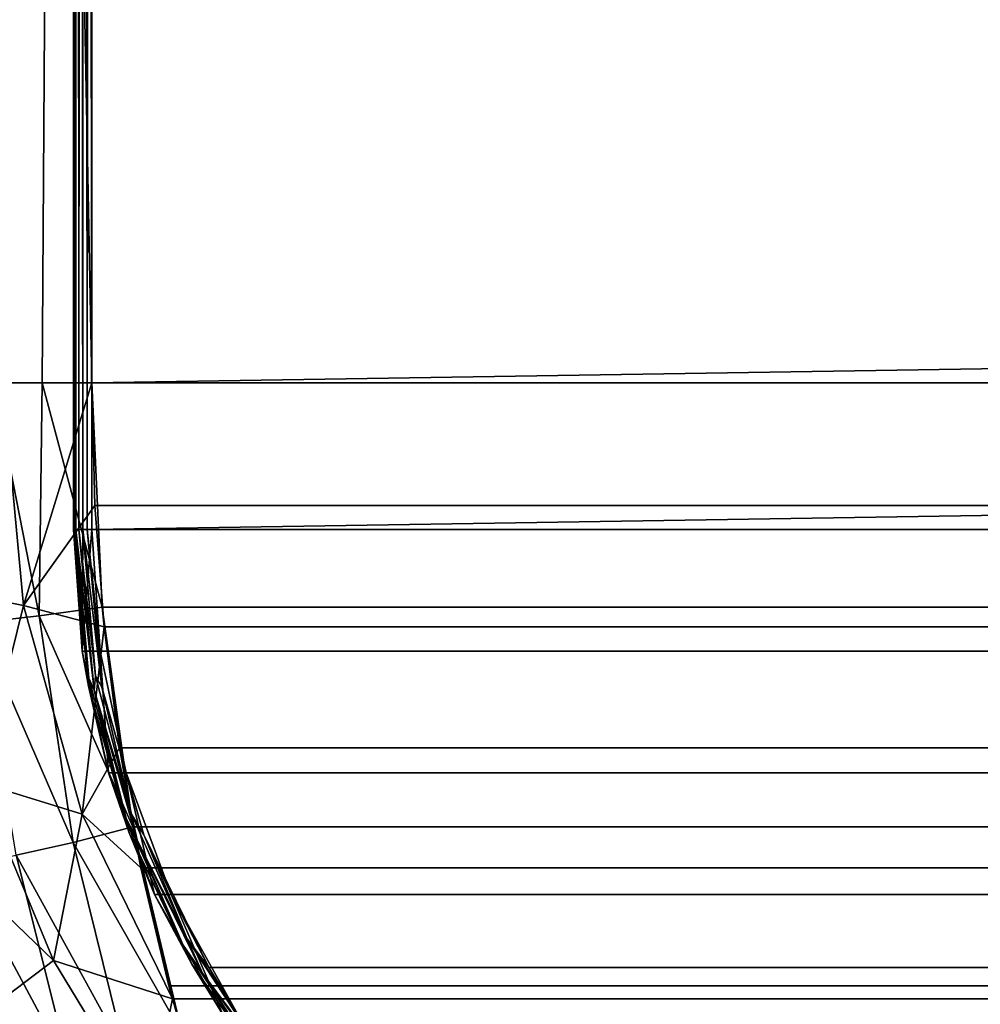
# Model space of a CAD drawing. Header units: inches. Extents: x -14.4 to 14.4, y -0.1 to 14.
# Tile 38 of 250: x -13.2754 to -13.2231, y 2.4261 to 2.4798. Entities that reach past the tile are written whole.
import ezdxf

# ---------------------------------------------------------------- set-up
doc = ezdxf.new("R2010")
doc.units = ezdxf.units.IN
doc.header["$LTSCALE"] = 65.185185
doc.header["$MEASUREMENT"] = 0
for name, color, linetype in [('100', 7, 'CONTINUOUS'), ('102', 7, 'CONTINUOUS'), ('103', 7, 'CONTINUOUS'), ('107', 7, 'CONTINUOUS'), ('110', 7, 'CONTINUOUS'), ('113', 7, 'CONTINUOUS'), ('117', 7, 'CONTINUOUS'), ('127', 7, 'CONTINUOUS'), ('128', 7, 'CONTINUOUS'), ('129', 7, 'CONTINUOUS'), ('130', 7, 'CONTINUOUS'), ('131', 7, 'CONTINUOUS'), ('132', 7, 'CONTINUOUS'), ('133', 7, 'CONTINUOUS'), ('135', 7, 'CONTINUOUS'), ('136', 7, 'CONTINUOUS'), ('137', 7, 'CONTINUOUS'), ('140', 7, 'CONTINUOUS'), ('180', 7, 'CONTINUOUS'), ('181', 7, 'CONTINUOUS'), ('190', 7, 'CONTINUOUS'), ('193', 7, 'CONTINUOUS'), ('2', 7, 'CONTINUOUS'), ('250', 7, 'CONTINUOUS'), ('255', 7, 'CONTINUOUS'), ('323', 7, 'CONTINUOUS'), ('328', 7, 'CONTINUOUS'), ('8', 7, 'CONTINUOUS'), ('98', 7, 'CONTINUOUS')]:
    doc.layers.add(name, color=color, linetype=linetype)

msp = doc.modelspace()

# ---------------------------------------------------------------- linework, layer by layer
at = {"layer": '100', "color": 7, "linetype": 'Continuous'}
for points in [[(-13.2715, 2.875, 0.051), (13.2715, 2.875, 0.051), (-13.2715, 2.46, 0.051), (-13.2715, 2.875, 0.051)], [(-13.2715, 2.46, 0.051), (13.2715, 2.875, 0.051), (13.2715, 2.46, 0.051), (-13.2715, 2.46, 0.051)]]:
    msp.add_3dface(points, dxfattribs=at)
at = {"layer": '102', "color": 7, "linetype": 'Continuous'}
for points in [[(-13.2715, 2.875, 10.394836), (13.2715, 2.875, 10.394836), (-13.2715, 2.452, 10.394836), (-13.2715, 2.875, 10.394836)], [(-13.2715, 2.452, 10.394836), (13.2715, 2.875, 10.394836), (13.2715, 2.452, 10.394836), (-13.2715, 2.452, 10.394836)]]:
    msp.add_3dface(points, dxfattribs=at)
at = {"layer": '103', "color": 7, "linetype": 'Continuous'}
for points in [[(13.2715, 2.875, 0.081), (-13.2715, 2.875, 0.081), (13.2715, 2.452, 0.081), (13.2715, 2.875, 0.081)], [(-13.2715, 2.875, 0.081), (-13.2715, 2.452, 0.081), (13.2715, 2.452, 0.081), (-13.2715, 2.875, 0.081)]]:
    msp.add_3dface(points, dxfattribs=at)
at = {"layer": '107', "color": 7, "linetype": 'Continuous'}
for points in [[(-13.2715, 2.452, 10.394836), (13.2715, 2.452, 10.394836), (13.27104, 2.445369, 10.394366), (-13.2715, 2.452, 10.394836)], [(-13.27104, 2.445369, 10.394366), (-13.2715, 2.452, 10.394836), (13.27104, 2.445369, 10.394366), (-13.27104, 2.445369, 10.394366)], [(-13.269632, 2.438741, 10.392927), (-13.27104, 2.445369, 10.394366), (13.269632, 2.438741, 10.392927), (-13.269632, 2.438741, 10.392927)], [(13.269632, 2.438741, 10.392927), (-13.27104, 2.445369, 10.394366), (13.27104, 2.445369, 10.394366), (13.269632, 2.438741, 10.392927)], [(-13.267179, 2.432113, 10.390421), (-13.269632, 2.438741, 10.392927), (13.267179, 2.432113, 10.390421), (-13.267179, 2.432113, 10.390421)], [(13.267179, 2.432113, 10.390421), (-13.269632, 2.438741, 10.392927), (13.269632, 2.438741, 10.392927), (13.267179, 2.432113, 10.390421)], [(-13.265131, 2.428138, 10.388328), (-13.267179, 2.432113, 10.390421), (13.265158, 2.428185, 10.388356), (-13.265131, 2.428138, 10.388328)], [(13.265158, 2.428185, 10.388356), (-13.267179, 2.432113, 10.390421), (13.267179, 2.432113, 10.390421), (13.265158, 2.428185, 10.388356)], [(13.263536, 2.425568, 10.386699), (-13.265131, 2.428138, 10.388328), (13.265158, 2.428185, 10.388356), (13.263536, 2.425568, 10.386699)], [(-13.263536, 2.425568, 10.386699), (-13.265131, 2.428138, 10.388328), (13.263536, 2.425568, 10.386699), (-13.263536, 2.425568, 10.386699)]]:
    msp.add_3dface(points, dxfattribs=at)
at = {"layer": '110', "color": 7, "linetype": 'Continuous'}
for points in [[(13.2715, 2.452, 0.081), (-13.2715, 2.452, 0.081), (-13.271041, 2.445375, 0.081469), (13.2715, 2.452, 0.081)], [(13.2715, 2.452, 0.081), (-13.271041, 2.445375, 0.081469), (13.271041, 2.445375, 0.081469), (13.2715, 2.452, 0.081)], [(-13.271041, 2.445375, 0.081469), (-13.269632, 2.438742, 0.082909), (13.271041, 2.445375, 0.081469), (-13.271041, 2.445375, 0.081469)], [(13.271041, 2.445375, 0.081469), (-13.269632, 2.438742, 0.082909), (13.269632, 2.438742, 0.082909), (13.271041, 2.445375, 0.081469)], [(-13.269632, 2.438742, 0.082909), (-13.267179, 2.432113, 0.085415), (13.269632, 2.438742, 0.082909), (-13.269632, 2.438742, 0.082909)], [(13.269632, 2.438742, 0.082909), (-13.267179, 2.432113, 0.085415), (13.267179, 2.432113, 0.085415), (13.269632, 2.438742, 0.082909)], [(-13.267179, 2.432113, 0.085415), (-13.263536, 2.425567, 0.089137), (13.267179, 2.432113, 0.085415), (-13.267179, 2.432113, 0.085415)], [(13.267179, 2.432113, 0.085415), (-13.263536, 2.425567, 0.089137), (13.263536, 2.425567, 0.089137), (13.267179, 2.432113, 0.085415)]]:
    msp.add_3dface(points, dxfattribs=at)
at = {"layer": '113', "color": 7, "linetype": 'Continuous'}
for points in [[(13.2715, 2.46, 10.424836), (-13.2715, 2.46, 10.424836), (-13.271333, 2.45332, 10.424573), (13.2715, 2.46, 10.424836)], [(13.2715, 2.46, 10.424836), (-13.271333, 2.45332, 10.424573), (13.271333, 2.45332, 10.424573), (13.2715, 2.46, 10.424836)], [(-13.271333, 2.45332, 10.424573), (-13.270835, 2.4467, 10.423789), (13.271333, 2.45332, 10.424573), (-13.271333, 2.45332, 10.424573)], [(13.271333, 2.45332, 10.424573), (-13.270835, 2.4467, 10.423789), (13.270835, 2.4467, 10.423789), (13.271333, 2.45332, 10.424573)], [(-13.270835, 2.4467, 10.423789), (-13.269999, 2.440098, 10.422473), (13.270835, 2.4467, 10.423789), (-13.270835, 2.4467, 10.423789)], [(13.270835, 2.4467, 10.423789), (-13.269999, 2.440098, 10.422473), (13.269999, 2.440098, 10.422473), (13.270835, 2.4467, 10.423789)], [(-13.269999, 2.440098, 10.422473), (-13.268823, 2.43357, 10.420623), (13.269999, 2.440098, 10.422473), (-13.269999, 2.440098, 10.422473)], [(13.269999, 2.440098, 10.422473), (-13.268823, 2.43357, 10.420623), (13.268823, 2.43357, 10.420623), (13.269999, 2.440098, 10.422473)], [(-13.268823, 2.43357, 10.420623), (-13.2673, 2.427132, 10.418224), (13.268823, 2.43357, 10.420623), (-13.268823, 2.43357, 10.420623)], [(13.268823, 2.43357, 10.420623), (-13.2673, 2.427132, 10.418224), (13.2673, 2.427132, 10.418224), (13.268823, 2.43357, 10.420623)], [(-13.2673, 2.427132, 10.418224), (-13.267107, 2.426419, 10.417921), (13.2673, 2.427132, 10.418224), (-13.2673, 2.427132, 10.418224)], [(13.2673, 2.427132, 10.418224), (-13.267107, 2.426419, 10.417921), (13.267142, 2.426547, 10.417976), (13.2673, 2.427132, 10.418224)], [(-13.267107, 2.426419, 10.417921), (-13.265425, 2.42083, 10.415273), (13.267142, 2.426547, 10.417976), (-13.267107, 2.426419, 10.417921)], [(13.267142, 2.426547, 10.417976), (-13.265425, 2.42083, 10.415273), (13.265425, 2.42083, 10.415273), (13.267142, 2.426547, 10.417976)]]:
    msp.add_3dface(points, dxfattribs=at)
at = {"layer": '117', "color": 7, "linetype": 'Continuous'}
for points in [[(-13.2715, 2.46, 0.051), (13.2715, 2.46, 0.051), (13.270938, 2.447772, 0.051884), (-13.2715, 2.46, 0.051)], [(-13.270938, 2.447772, 0.051884), (-13.2715, 2.46, 0.051), (13.270938, 2.447772, 0.051884), (-13.270938, 2.447772, 0.051884)], [(-13.270835, 2.4467, 0.052047), (-13.270938, 2.447772, 0.051884), (13.270835, 2.4467, 0.052047), (-13.270835, 2.4467, 0.052047)], [(13.270835, 2.4467, 0.052047), (-13.270938, 2.447772, 0.051884), (13.270938, 2.447772, 0.051884), (13.270835, 2.4467, 0.052047)], [(-13.269264, 2.435793, 0.05452), (-13.270835, 2.4467, 0.052047), (13.269264, 2.435793, 0.05452), (-13.269264, 2.435793, 0.05452)], [(13.269264, 2.435793, 0.05452), (-13.270835, 2.4467, 0.052047), (13.270835, 2.4467, 0.052047), (13.269264, 2.435793, 0.05452)], [(-13.268823, 2.43357, 0.055214), (-13.269264, 2.435793, 0.05452), (13.268823, 2.43357, 0.055214), (-13.268823, 2.43357, 0.055214)], [(13.268823, 2.43357, 0.055214), (-13.269264, 2.435793, 0.05452), (13.269264, 2.435793, 0.05452), (13.268823, 2.43357, 0.055214)], [(-13.267299, 2.427132, 0.057612), (-13.268823, 2.43357, 0.055214), (13.267299, 2.427132, 0.057612), (-13.267299, 2.427132, 0.057612)], [(13.267299, 2.427132, 0.057612), (-13.268823, 2.43357, 0.055214), (13.268823, 2.43357, 0.055214), (13.267299, 2.427132, 0.057612)], [(-13.266571, 2.424522, 0.058758), (-13.267299, 2.427132, 0.057612), (13.266571, 2.424522, 0.058758), (-13.266571, 2.424522, 0.058758)], [(13.266571, 2.424522, 0.058758), (-13.267299, 2.427132, 0.057612), (13.267299, 2.427132, 0.057612), (13.266571, 2.424522, 0.058758)]]:
    msp.add_3dface(points, dxfattribs=at)
at = {"layer": '127', "color": 7, "linetype": 'Continuous'}
for points in [[(-13.2725, 2.875, 0.082), (-13.2725, 2.875, 10.393836), (-13.2725, 2.452, 0.082), (-13.2725, 2.875, 0.082)], [(-13.2725, 2.452, 0.082), (-13.2725, 2.875, 10.393836), (-13.2725, 2.452, 10.393836), (-13.2725, 2.452, 0.082)]]:
    msp.add_3dface(points, dxfattribs=at)
at = {"layer": '128', "color": 7, "linetype": 'Continuous'}
for points in [[(-13.272366, 2.875, 0.0815), (-13.2725, 2.875, 0.082), (-13.272366, 2.452, 0.0815), (-13.272366, 2.875, 0.0815)], [(-13.2725, 2.875, 0.082), (-13.2725, 2.452, 0.082), (-13.272366, 2.452, 0.0815), (-13.2725, 2.875, 0.082)], [(-13.272, 2.875, 0.081134), (-13.272366, 2.875, 0.0815), (-13.272, 2.452, 0.081134), (-13.272, 2.875, 0.081134)], [(-13.272, 2.452, 0.081134), (-13.272366, 2.875, 0.0815), (-13.272366, 2.452, 0.0815), (-13.272, 2.452, 0.081134)], [(-13.2715, 2.875, 0.081), (-13.272, 2.875, 0.081134), (-13.2715, 2.452, 0.081), (-13.2715, 2.875, 0.081)], [(-13.2715, 2.452, 0.081), (-13.272, 2.875, 0.081134), (-13.272, 2.452, 0.081134), (-13.2715, 2.452, 0.081)]]:
    msp.add_3dface(points, dxfattribs=at)
at = {"layer": '129', "color": 7, "linetype": 'Continuous'}
for points in [[(-13.2725, 2.875, 10.393836), (-13.272366, 2.875, 10.394336), (-13.2725, 2.452, 10.393836), (-13.2725, 2.875, 10.393836)], [(-13.2725, 2.452, 10.393836), (-13.272366, 2.875, 10.394336), (-13.272466, 2.452, 10.394094), (-13.2725, 2.452, 10.393836)], [(-13.272466, 2.452, 10.394094), (-13.272366, 2.875, 10.394336), (-13.272366, 2.452, 10.394335), (-13.272466, 2.452, 10.394094)], [(-13.272366, 2.875, 10.394336), (-13.272, 2.875, 10.394702), (-13.272207, 2.452, 10.394543), (-13.272366, 2.875, 10.394336)], [(-13.272366, 2.452, 10.394335), (-13.272366, 2.875, 10.394336), (-13.272207, 2.452, 10.394543), (-13.272366, 2.452, 10.394335)], [(-13.272207, 2.452, 10.394543), (-13.272, 2.875, 10.394702), (-13.272, 2.452, 10.394702), (-13.272207, 2.452, 10.394543)], [(-13.272, 2.875, 10.394702), (-13.2715, 2.875, 10.394836), (-13.271759, 2.452, 10.394802), (-13.272, 2.875, 10.394702)], [(-13.272, 2.452, 10.394702), (-13.272, 2.875, 10.394702), (-13.271759, 2.452, 10.394802), (-13.272, 2.452, 10.394702)], [(-13.2715, 2.875, 10.394836), (-13.2715, 2.452, 10.394836), (-13.271759, 2.452, 10.394802), (-13.2715, 2.875, 10.394836)]]:
    msp.add_3dface(points, dxfattribs=at)
at = {"layer": '130', "color": 7, "linetype": 'Continuous'}
for points in [[(-13.2725, 2.452, 0.082), (-13.2725, 2.452, 10.393836), (-13.27203, 2.445369, 10.393376), (-13.2725, 2.452, 0.082)], [(-13.272031, 2.445375, 0.082459), (-13.2725, 2.452, 0.082), (-13.27203, 2.445369, 10.393376), (-13.272031, 2.445375, 0.082459)], [(-13.270591, 2.438742, 0.083868), (-13.272031, 2.445375, 0.082459), (-13.27203, 2.445369, 10.393376), (-13.270591, 2.438742, 0.083868)], [(-13.270591, 2.438741, 10.391968), (-13.270591, 2.438742, 0.083868), (-13.27203, 2.445369, 10.393376), (-13.270591, 2.438741, 10.391968)], [(-13.268085, 2.432113, 0.086321), (-13.270591, 2.438742, 0.083868), (-13.268085, 2.432113, 10.389515), (-13.268085, 2.432113, 0.086321)], [(-13.268085, 2.432113, 10.389515), (-13.270591, 2.438742, 0.083868), (-13.270591, 2.438741, 10.391968), (-13.268085, 2.432113, 10.389515)], [(-13.264363, 2.425567, 0.089964), (-13.268085, 2.432113, 0.086321), (-13.264363, 2.425568, 10.385872), (-13.264363, 2.425567, 0.089964)], [(-13.264363, 2.425568, 10.385872), (-13.268085, 2.432113, 0.086321), (-13.268085, 2.432113, 10.389515), (-13.264363, 2.425568, 10.385872)]]:
    msp.add_3dface(points, dxfattribs=at)
at = {"layer": '131', "color": 7, "linetype": 'Continuous'}
for points in [[(-13.272366, 2.452, 0.0815), (-13.2725, 2.452, 0.082), (-13.272031, 2.445375, 0.082459), (-13.272366, 2.452, 0.0815)], [(-13.272, 2.452, 0.081134), (-13.272366, 2.452, 0.0815), (-13.272031, 2.445375, 0.082459), (-13.272, 2.452, 0.081134)], [(-13.271041, 2.445375, 0.081469), (-13.2715, 2.452, 0.081), (-13.272031, 2.445375, 0.082459), (-13.271041, 2.445375, 0.081469)], [(-13.2715, 2.452, 0.081), (-13.272, 2.452, 0.081134), (-13.272031, 2.445375, 0.082459), (-13.2715, 2.452, 0.081)], [(-13.271041, 2.445375, 0.081469), (-13.272031, 2.445375, 0.082459), (-13.270591, 2.438742, 0.083868), (-13.271041, 2.445375, 0.081469)], [(-13.269632, 2.438742, 0.082909), (-13.271041, 2.445375, 0.081469), (-13.270591, 2.438742, 0.083868), (-13.269632, 2.438742, 0.082909)], [(-13.269632, 2.438742, 0.082909), (-13.270591, 2.438742, 0.083868), (-13.268085, 2.432113, 0.086321), (-13.269632, 2.438742, 0.082909)], [(-13.267179, 2.432113, 0.085415), (-13.269632, 2.438742, 0.082909), (-13.268085, 2.432113, 0.086321), (-13.267179, 2.432113, 0.085415)], [(-13.267179, 2.432113, 0.085415), (-13.268085, 2.432113, 0.086321), (-13.264363, 2.425567, 0.089964), (-13.267179, 2.432113, 0.085415)], [(-13.263536, 2.425567, 0.089137), (-13.267179, 2.432113, 0.085415), (-13.264363, 2.425567, 0.089964), (-13.263536, 2.425567, 0.089137)]]:
    msp.add_3dface(points, dxfattribs=at)
at = {"layer": '132', "color": 7, "linetype": 'Continuous'}
for points in [[(-13.2725, 2.452, 10.393836), (-13.272466, 2.452, 10.394094), (-13.271686, 2.443474, 10.393333), (-13.2725, 2.452, 10.393836)], [(-13.27203, 2.445369, 10.393376), (-13.2725, 2.452, 10.393836), (-13.271686, 2.443474, 10.393333), (-13.27203, 2.445369, 10.393376)], [(-13.272466, 2.452, 10.394094), (-13.272366, 2.452, 10.394335), (-13.271661, 2.443898, 10.39365), (-13.272466, 2.452, 10.394094)], [(-13.271686, 2.443474, 10.393333), (-13.272466, 2.452, 10.394094), (-13.271661, 2.443898, 10.39365), (-13.271686, 2.443474, 10.393333)], [(-13.272366, 2.452, 10.394335), (-13.272207, 2.452, 10.394543), (-13.271382, 2.443255, 10.393741), (-13.272366, 2.452, 10.394335)], [(-13.271661, 2.443898, 10.39365), (-13.272366, 2.452, 10.394335), (-13.271382, 2.443255, 10.393741), (-13.271661, 2.443898, 10.39365)], [(-13.272207, 2.452, 10.394543), (-13.272, 2.452, 10.394702), (-13.271311, 2.444024, 10.394032), (-13.272207, 2.452, 10.394543)], [(-13.271382, 2.443255, 10.393741), (-13.272207, 2.452, 10.394543), (-13.271311, 2.444024, 10.394032), (-13.271382, 2.443255, 10.393741)], [(-13.272, 2.452, 10.394702), (-13.271759, 2.452, 10.394802), (-13.270953, 2.443403, 10.394016), (-13.272, 2.452, 10.394702)], [(-13.271311, 2.444024, 10.394032), (-13.272, 2.452, 10.394702), (-13.270953, 2.443403, 10.394016), (-13.271311, 2.444024, 10.394032)], [(-13.2715, 2.452, 10.394836), (-13.27104, 2.445369, 10.394366), (-13.271759, 2.452, 10.394802), (-13.2715, 2.452, 10.394836)], [(-13.271759, 2.452, 10.394802), (-13.27104, 2.445369, 10.394366), (-13.270953, 2.443403, 10.394016), (-13.271759, 2.452, 10.394802)], [(-13.270591, 2.438741, 10.391968), (-13.27203, 2.445369, 10.393376), (-13.271686, 2.443474, 10.393333), (-13.270591, 2.438741, 10.391968)], [(-13.27104, 2.445369, 10.394366), (-13.269632, 2.438741, 10.392927), (-13.270953, 2.443403, 10.394016), (-13.27104, 2.445369, 10.394366)], [(-13.269337, 2.436488, 10.392112), (-13.271382, 2.443255, 10.393741), (-13.271311, 2.444024, 10.394032), (-13.269337, 2.436488, 10.392112)], [(-13.269337, 2.436488, 10.392112), (-13.271311, 2.444024, 10.394032), (-13.270953, 2.443403, 10.394016), (-13.269337, 2.436488, 10.392112)], [(-13.26964, 2.436246, 10.391685), (-13.271686, 2.443474, 10.393333), (-13.271661, 2.443898, 10.39365), (-13.26964, 2.436246, 10.391685)], [(-13.26946, 2.435465, 10.391164), (-13.270591, 2.438741, 10.391968), (-13.271686, 2.443474, 10.393333), (-13.26946, 2.435465, 10.391164)], [(-13.26946, 2.435465, 10.391164), (-13.271686, 2.443474, 10.393333), (-13.26964, 2.436246, 10.391685), (-13.26946, 2.435465, 10.391164)], [(-13.26964, 2.436246, 10.391685), (-13.271661, 2.443898, 10.39365), (-13.271382, 2.443255, 10.393741), (-13.26964, 2.436246, 10.391685)], [(-13.269034, 2.435077, 10.39146), (-13.26964, 2.436246, 10.391685), (-13.271382, 2.443255, 10.393741), (-13.269034, 2.435077, 10.39146)], [(-13.269034, 2.435077, 10.39146), (-13.271382, 2.443255, 10.393741), (-13.269337, 2.436488, 10.392112), (-13.269034, 2.435077, 10.39146)], [(-13.269632, 2.438741, 10.392927), (-13.268662, 2.435357, 10.391781), (-13.270953, 2.443403, 10.394016), (-13.269632, 2.438741, 10.392927)], [(-13.268662, 2.435357, 10.391781), (-13.269337, 2.436488, 10.392112), (-13.270953, 2.443403, 10.394016), (-13.268662, 2.435357, 10.391781)], [(-13.268085, 2.432113, 10.389515), (-13.270591, 2.438741, 10.391968), (-13.26946, 2.435465, 10.391164), (-13.268085, 2.432113, 10.389515)], [(-13.269632, 2.438741, 10.392927), (-13.267179, 2.432113, 10.390421), (-13.268662, 2.435357, 10.391781), (-13.269632, 2.438741, 10.392927)], [(-13.266303, 2.429694, 10.389155), (-13.269034, 2.435077, 10.39146), (-13.269337, 2.436488, 10.392112), (-13.266303, 2.429694, 10.389155)], [(-13.266303, 2.429694, 10.389155), (-13.269337, 2.436488, 10.392112), (-13.268662, 2.435357, 10.391781), (-13.266303, 2.429694, 10.389155)], [(-13.266533, 2.429354, 10.388662), (-13.26946, 2.435465, 10.391164), (-13.26964, 2.436246, 10.391685), (-13.266533, 2.429354, 10.388662)], [(-13.266533, 2.429354, 10.388662), (-13.26964, 2.436246, 10.391685), (-13.269034, 2.435077, 10.39146), (-13.266533, 2.429354, 10.388662)], [(-13.266058, 2.428317, 10.387847), (-13.268085, 2.432113, 10.389515), (-13.26946, 2.435465, 10.391164), (-13.266058, 2.428317, 10.387847)], [(-13.266058, 2.428317, 10.387847), (-13.26946, 2.435465, 10.391164), (-13.266533, 2.429354, 10.388662), (-13.266058, 2.428317, 10.387847)], [(-13.265468, 2.427829, 10.38799), (-13.266533, 2.429354, 10.388662), (-13.269034, 2.435077, 10.39146), (-13.265468, 2.427829, 10.38799)], [(-13.265468, 2.427829, 10.38799), (-13.269034, 2.435077, 10.39146), (-13.266303, 2.429694, 10.389155), (-13.265468, 2.427829, 10.38799)], [(-13.267179, 2.432113, 10.390421), (-13.265131, 2.428138, 10.388328), (-13.268662, 2.435357, 10.391781), (-13.267179, 2.432113, 10.390421)], [(-13.265131, 2.428138, 10.388328), (-13.266303, 2.429694, 10.389155), (-13.268662, 2.435357, 10.391781), (-13.265131, 2.428138, 10.388328)], [(-13.264363, 2.425568, 10.385872), (-13.268085, 2.432113, 10.389515), (-13.266058, 2.428317, 10.387847), (-13.264363, 2.425568, 10.385872)], [(-13.265131, 2.428138, 10.388328), (-13.263536, 2.425568, 10.386699), (-13.266303, 2.429694, 10.389155), (-13.265131, 2.428138, 10.388328)], [(-13.263536, 2.425568, 10.386699), (-13.262459, 2.423778, 10.385404), (-13.266303, 2.429694, 10.389155), (-13.263536, 2.425568, 10.386699)], [(-13.262459, 2.423778, 10.385404), (-13.265468, 2.427829, 10.38799), (-13.266303, 2.429694, 10.389155), (-13.262459, 2.423778, 10.385404)], [(-13.262599, 2.423361, 10.38483), (-13.266058, 2.428317, 10.387847), (-13.266533, 2.429354, 10.388662), (-13.262599, 2.423361, 10.38483)], [(-13.262599, 2.423361, 10.38483), (-13.266533, 2.429354, 10.388662), (-13.265468, 2.427829, 10.38799), (-13.262599, 2.423361, 10.38483)], [(-13.261778, 2.422172, 10.383671), (-13.264363, 2.425568, 10.385872), (-13.266058, 2.428317, 10.387847), (-13.261778, 2.422172, 10.383671)], [(-13.261778, 2.422172, 10.383671), (-13.266058, 2.428317, 10.387847), (-13.262599, 2.423361, 10.38483), (-13.261778, 2.422172, 10.383671)], [(-13.261007, 2.421652, 10.383642), (-13.262599, 2.423361, 10.38483), (-13.265468, 2.427829, 10.38799), (-13.261007, 2.421652, 10.383642)], [(-13.261007, 2.421652, 10.383642), (-13.265468, 2.427829, 10.38799), (-13.262459, 2.423778, 10.385404), (-13.261007, 2.421652, 10.383642)]]:
    msp.add_3dface(points, dxfattribs=at)
at = {"layer": '133', "color": 7, "linetype": 'Continuous'}
for points in [[(-13.2715, 2.46, 10.424836), (-13.2715, 2.875, 10.424836), (-13.279524, 2.875, 10.423779), (-13.2715, 2.46, 10.424836)], [(-13.2715, 2.46, 10.424836), (-13.279524, 2.875, 10.423779), (-13.276349, 2.46, 10.424454), (-13.2715, 2.46, 10.424836)]]:
    msp.add_3dface(points, dxfattribs=at)
at = {"layer": '135', "color": 7, "linetype": 'Continuous'}
for points in [[(-13.279524, 2.875, 0.052056), (-13.2715, 2.875, 0.051), (-13.279523, 2.46, 0.052056), (-13.279524, 2.875, 0.052056)], [(-13.279523, 2.46, 0.052056), (-13.2715, 2.875, 0.051), (-13.276883, 2.46, 0.051471), (-13.279523, 2.46, 0.052056)], [(-13.276883, 2.46, 0.051471), (-13.2715, 2.875, 0.051), (-13.274202, 2.46, 0.051118), (-13.276883, 2.46, 0.051471)], [(-13.2715, 2.875, 0.051), (-13.2715, 2.46, 0.051), (-13.274202, 2.46, 0.051118), (-13.2715, 2.875, 0.051)]]:
    msp.add_3dface(points, dxfattribs=at)
at = {"layer": '136', "color": 7, "linetype": 'Continuous'}
for points in [[(-13.276883, 2.46, 0.051471), (-13.274379, 2.447308, 0.052149), (-13.277723, 2.446914, 0.052784), (-13.276883, 2.46, 0.051471)], [(-13.276883, 2.46, 0.051471), (-13.274202, 2.46, 0.051118), (-13.274379, 2.447308, 0.052149), (-13.276883, 2.46, 0.051471)], [(-13.274202, 2.46, 0.051118), (-13.270938, 2.447772, 0.051884), (-13.274379, 2.447308, 0.052149), (-13.274202, 2.46, 0.051118)], [(-13.2715, 2.46, 0.051), (-13.270938, 2.447772, 0.051884), (-13.274202, 2.46, 0.051118), (-13.2715, 2.46, 0.051)], [(-13.270938, 2.447772, 0.051884), (-13.269264, 2.435793, 0.05452), (-13.274379, 2.447308, 0.052149), (-13.270938, 2.447772, 0.051884)], [(-13.270938, 2.447772, 0.051884), (-13.270835, 2.4467, 0.052047), (-13.269264, 2.435793, 0.05452), (-13.270938, 2.447772, 0.051884)], [(-13.274379, 2.447308, 0.052149), (-13.272513, 2.434949, 0.054963), (-13.277723, 2.446914, 0.052784), (-13.274379, 2.447308, 0.052149)], [(-13.269264, 2.435793, 0.05452), (-13.272513, 2.434949, 0.054963), (-13.274379, 2.447308, 0.052149), (-13.269264, 2.435793, 0.05452)], [(-13.272513, 2.434949, 0.054963), (-13.275635, 2.434248, 0.055727), (-13.277723, 2.446914, 0.052784), (-13.272513, 2.434949, 0.054963)], [(-13.269264, 2.435793, 0.05452), (-13.266571, 2.424522, 0.058758), (-13.272513, 2.434949, 0.054963), (-13.269264, 2.435793, 0.05452)], [(-13.269264, 2.435793, 0.05452), (-13.268823, 2.43357, 0.055214), (-13.267299, 2.427132, 0.057612), (-13.269264, 2.435793, 0.05452)], [(-13.269264, 2.435793, 0.05452), (-13.267299, 2.427132, 0.057612), (-13.266571, 2.424522, 0.058758), (-13.269264, 2.435793, 0.05452)], [(-13.272513, 2.434949, 0.054963), (-13.26966, 2.423412, 0.059468), (-13.275635, 2.434248, 0.055727), (-13.272513, 2.434949, 0.054963)], [(-13.266571, 2.424522, 0.058758), (-13.26966, 2.423412, 0.059468), (-13.272513, 2.434949, 0.054963), (-13.266571, 2.424522, 0.058758)], [(-13.275635, 2.434248, 0.055727), (-13.272687, 2.422488, 0.060483), (-13.278686, 2.433664, 0.056811), (-13.275635, 2.434248, 0.055727)], [(-13.26966, 2.423412, 0.059468), (-13.272687, 2.422488, 0.060483), (-13.275635, 2.434248, 0.055727), (-13.26966, 2.423412, 0.059468)], [(-13.272687, 2.422488, 0.060483), (-13.275644, 2.421735, 0.061801), (-13.278686, 2.433664, 0.056811), (-13.272687, 2.422488, 0.060483)]]:
    msp.add_3dface(points, dxfattribs=at)
at = {"layer": '137', "color": 7, "linetype": 'Continuous'}
for points in [[(-13.276349, 2.46, 10.424454), (-13.280196, 2.44884, 10.422712), (-13.275233, 2.447864, 10.423667), (-13.276349, 2.46, 10.424454)], [(-13.2715, 2.46, 10.424836), (-13.276349, 2.46, 10.424454), (-13.275233, 2.447864, 10.423667), (-13.2715, 2.46, 10.424836)], [(-13.271333, 2.45332, 10.424573), (-13.2715, 2.46, 10.424836), (-13.275233, 2.447864, 10.423667), (-13.271333, 2.45332, 10.424573)], [(-13.270835, 2.4467, 10.423789), (-13.271333, 2.45332, 10.424573), (-13.275233, 2.447864, 10.423667), (-13.270835, 2.4467, 10.423789)], [(-13.280196, 2.44884, 10.422712), (-13.277623, 2.438207, 10.420958), (-13.275233, 2.447864, 10.423667), (-13.280196, 2.44884, 10.422712)], [(-13.275233, 2.447864, 10.423667), (-13.277623, 2.438207, 10.420958), (-13.272033, 2.436487, 10.421407), (-13.275233, 2.447864, 10.423667)], [(-13.270835, 2.4467, 10.423789), (-13.275233, 2.447864, 10.423667), (-13.272033, 2.436487, 10.421407), (-13.270835, 2.4467, 10.423789)], [(-13.269999, 2.440098, 10.422473), (-13.270835, 2.4467, 10.423789), (-13.272033, 2.436487, 10.421407), (-13.269999, 2.440098, 10.422473)], [(-13.268823, 2.43357, 10.420623), (-13.269999, 2.440098, 10.422473), (-13.272033, 2.436487, 10.421407), (-13.268823, 2.43357, 10.420623)], [(-13.277623, 2.438207, 10.420958), (-13.281679, 2.436296, 10.418869), (-13.273599, 2.428514, 10.418209), (-13.277623, 2.438207, 10.420958)], [(-13.277623, 2.438207, 10.420958), (-13.273599, 2.428514, 10.418209), (-13.272033, 2.436487, 10.421407), (-13.277623, 2.438207, 10.420958)], [(-13.273599, 2.428514, 10.418209), (-13.267107, 2.426419, 10.417921), (-13.272033, 2.436487, 10.421407), (-13.273599, 2.428514, 10.418209)], [(-13.267107, 2.426419, 10.417921), (-13.268823, 2.43357, 10.420623), (-13.272033, 2.436487, 10.421407), (-13.267107, 2.426419, 10.417921)], [(-13.281679, 2.436296, 10.418869), (-13.277162, 2.425826, 10.415876), (-13.273599, 2.428514, 10.418209), (-13.281679, 2.436296, 10.418869)], [(-13.267107, 2.426419, 10.417921), (-13.2673, 2.427132, 10.418224), (-13.268823, 2.43357, 10.420623), (-13.267107, 2.426419, 10.417921)], [(-13.273599, 2.428514, 10.418209), (-13.277162, 2.425826, 10.415876), (-13.26843, 2.420007, 10.414663), (-13.273599, 2.428514, 10.418209)], [(-13.267107, 2.426419, 10.417921), (-13.273599, 2.428514, 10.418209), (-13.26843, 2.420007, 10.414663), (-13.267107, 2.426419, 10.417921)], [(-13.265425, 2.42083, 10.415273), (-13.267107, 2.426419, 10.417921), (-13.26843, 2.420007, 10.414663), (-13.265425, 2.42083, 10.415273)]]:
    msp.add_3dface(points, dxfattribs=at)
at = {"layer": '140', "color": 7, "linetype": 'Continuous'}
for points in [[(0, 4.384488, 10.444836), (-13.2925, 0.287222, 10.444836), (-13.2925, 4.384488, 10.444836), (0, 4.384488, 10.444836)], [(0, 0.287222, 10.444836), (-13.2925, 0.287222, 10.444836), (0, 4.384488, 10.444836), (0, 0.287222, 10.444836)]]:
    msp.add_3dface(points, dxfattribs=at)
at = {"layer": '180', "color": 7, "linetype": 'Continuous'}
for points in [[(0, 1.072, 13.219), (-14.1265, 1.072, 13.219), (0, 4.997005, 13.219), (0, 1.072, 13.219)], [(-14.1265, 1.072, 13.219), (-14.111968, 4.997005, 13.219), (0, 4.997005, 13.219), (-14.1265, 1.072, 13.219)]]:
    msp.add_3dface(points, dxfattribs=at)
at = {"layer": '181', "color": 7, "linetype": 'Continuous'}
for points in [[(0, 1.217622, 0.031), (-10.882925, 13.897, 0.031), (-14.1265, 4.986319, 0.031), (0, 1.217622, 0.031)], [(-14.1265, 1.217622, 0.031), (0, 1.217622, 0.031), (-14.1265, 4.986319, 0.031), (-14.1265, 1.217622, 0.031)]]:
    msp.add_3dface(points, dxfattribs=at)
at = {"layer": '190', "color": 7, "linetype": 'Continuous'}
for points in [[(14.1875, 5), (-14.1875, 0.03), (10.911412, 14), (14.1875, 5)], [(-10.911412, 14), (-14.1875, 0.03), (-14.1875, 5), (-10.911412, 14)], [(-14.1875, 0.03), (-10.911412, 14), (10.911412, 14), (-14.1875, 0.03)], [(14.1875, 5), (14.1875, 0.03), (-14.1875, 0.03), (14.1875, 5)]]:
    msp.add_3dface(points, dxfattribs=at)
at = {"layer": '193', "color": 7, "linetype": 'Continuous'}
for points in [[(14.1875, 2, 13.25), (14.1875, 5, 13.25), (-14.1875, 5, 13.25), (14.1875, 2, 13.25)], [(14.1875, 2, 13.25), (-14.1875, 5, 13.25), (-14.1875, 2, 13.25), (14.1875, 2, 13.25)]]:
    msp.add_3dface(points, dxfattribs=at)
at = {"layer": '2', "color": 7, "linetype": 'Continuous'}
for points in [[(-13.2925, 0.287222, 10.444836), (-13.2925, 4.384488, 10.444836), (13.2925, 4.384488, 10.444836), (-13.2925, 0.287222, 10.444836)], [(13.2925, 0.287222, 10.444836), (-13.2925, 0.287222, 10.444836), (13.2925, 4.384488, 10.444836), (13.2925, 0.287222, 10.444836)]]:
    msp.add_3dface(points, dxfattribs=at)
at = {"layer": '250', "linetype": 'Continuous'}
for points in [[(-14.111968, 4.997005, 13.25), (-14.1265, 4.957084, 13.25), (14.1265, 1.072, 13.25), (-14.111968, 4.997005, 13.25)], [(14.111968, 4.997005, 13.25), (-14.111968, 4.997005, 13.25), (14.1265, 1.072, 13.25), (14.111968, 4.997005, 13.25)], [(-14.1265, 4.957084, 13.25), (-14.1265, 1.072, 13.25), (14.1265, 1.072, 13.25), (-14.1265, 4.957084, 13.25)]]:
    msp.add_3dface(points, dxfattribs=at)
at = {"layer": '255', "linetype": 'Continuous'}
for points in [[(-14.1265, 1.072, 13.219), (-14.111968, 4.997005, 13.219), (14.111968, 4.997005, 13.219), (-14.1265, 1.072, 13.219)], [(14.1265, 4.957084, 13.219), (-14.1265, 1.072, 13.219), (14.111968, 4.997005, 13.219), (14.1265, 4.957084, 13.219)], [(14.1265, 1.072, 13.219), (-14.1265, 1.072, 13.219), (14.1265, 4.957084, 13.219), (14.1265, 1.072, 13.219)]]:
    msp.add_3dface(points, dxfattribs=at)
at = {"layer": '323', "linetype": 'Continuous'}
for points in [[(-14.1265, 4.986319), (-10.882925, 13.897), (-14.1265, 1.217622), (-14.1265, 4.986319)], [(-14.1265, 1.217622), (-10.882925, 13.897), (10.882925, 13.897), (-14.1265, 1.217622)], [(14.1265, 4.986319), (-14.1265, 1.217622), (10.882925, 13.897), (14.1265, 4.986319)], [(14.1265, 1.217622), (-14.1265, 1.217622), (14.1265, 4.986319), (14.1265, 1.217622)]]:
    msp.add_3dface(points, dxfattribs=at)
at = {"layer": '328', "linetype": 'Continuous'}
for points in [[(-10.882925, 13.897, 0.031), (-14.1265, 4.986319, 0.031), (14.1265, 1.217622, 0.031), (-10.882925, 13.897, 0.031)], [(-14.1265, 4.986319, 0.031), (-14.1265, 1.217622, 0.031), (14.1265, 1.217622, 0.031), (-14.1265, 4.986319, 0.031)]]:
    msp.add_3dface(points, dxfattribs=at)
at = {"layer": '8', "color": 7, "linetype": 'Continuous'}
for points in [[(-13.2925, 4.384488, 10.468836), (-13.2925, 0.287222, 10.468836), (13.2925, 0.287222, 10.468836), (-13.2925, 4.384488, 10.468836)], [(13.2925, 4.384488, 10.468836), (-13.2925, 4.384488, 10.468836), (13.2925, 0.287222, 10.468836), (13.2925, 4.384488, 10.468836)]]:
    msp.add_3dface(points, dxfattribs=at)
at = {"layer": '98', "color": 7, "linetype": 'Continuous'}
for points in [[(-13.2715, 2.875, 10.424836), (-13.2715, 2.46, 10.424836), (13.2715, 2.46, 10.424836), (-13.2715, 2.875, 10.424836)], [(13.2715, 2.875, 10.424836), (-13.2715, 2.875, 10.424836), (13.2715, 2.46, 10.424836), (13.2715, 2.875, 10.424836)]]:
    msp.add_3dface(points, dxfattribs=at)

doc.saveas('drawing.dxf')
